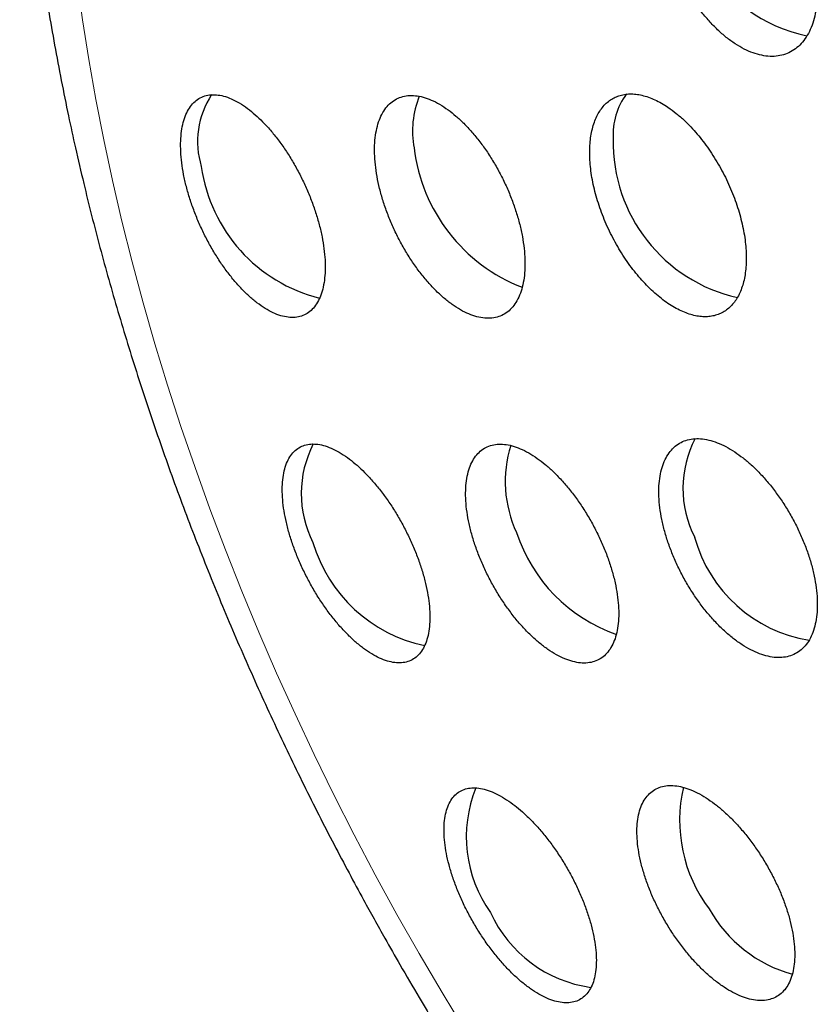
# Model space of a CAD drawing. Header units: millimetres. Extents: x 8 to 811, y 12 to 917.
# Tile 24 of 68: x 741.72 to 748.37, y 324.76 to 332.95. Entities that reach past the tile are written whole.
import ezdxf

# ---------------------------------------------------------------- set-up
doc = ezdxf.new("R2010")
doc.units = ezdxf.units.MM

msp = doc.modelspace()

# ---------------------------------------------------------------- linework, layer by layer
at = {"color": 252, "linetype": 'Continuous', "lineweight": 0, "flags": 128}
msp.add_lwpolyline([(745.4316, 324.5322), (745.2364, 324.8533), (745.046, 325.1774), (744.8605, 325.5044), (744.68, 325.834), (744.5048, 326.166), (744.3348, 326.5002), (744.1702, 326.8363), (744.0111, 327.1741), (743.8577, 327.5133), (743.71, 327.8539), (743.5681, 328.1954), (743.4322, 328.5377), (743.3023, 328.8805), (743.1785, 329.2236), (743.061, 329.5668), (742.9497, 329.9099), (742.8447, 330.2525), (742.7462, 330.5945), (742.6542, 330.9356), (742.5687, 331.2757), (742.4899, 331.6144), (742.4177, 331.9515), (742.3523, 332.2868), (742.2936, 332.6201), (742.2418, 332.9511), (742.1968, 333.2796)], dxfattribs=at)
at = {"color": 7, "linetype": 'Continuous', "lineweight": 30}
for centre, radius, start, end in [((748.5273, 334.0573), 1.2648, 159.86385, 258.45588), ((743.9061, 331.9386), 0.707, 146.56062, 197.19046), ((745.7604, 332.025), 0.7707, 157.88255, 190.51908), ((747.2396, 331.9926), 0.5794, 143.86914, 183.2519), ((747.9863, 331.9323), 1.3255, 178.81282, 257.38326), ((746.4206, 332.056), 1.4284, 186.90301, 248.80199), ((744.5351, 331.9119), 1.3171, 187.95225, 255.98062), ((748.1413, 329.0504), 0.8989, 152.49741, 206.93118), ((744.9635, 329.0079), 0.9004, 152.67473, 206.90526), ((746.7703, 329.1092), 1.0084, 162.71808, 204.99366), ((747.1244, 329.0949), 1.3333, 197.99052, 250.91054), ((748.4827, 328.9553), 1.1847, 195.27345, 260.81101), ((745.3429, 328.9493), 1.2327, 196.43692, 258.25801), ((748.4422, 326.2862), 1.2276, 166.98502, 216.9097), ((746.5139, 326.1486), 1.0764, 157.73731, 215.70636), ((746.6211, 325.9635), 1.0767, 204.30002, 262.21508), ((748.4607, 326.1112), 1.1473, 209.34517, 254.51057)]:
    msp.add_arc(centre, radius, start, end, dxfattribs=at)
for points, knots in [([(779.3994, 319.6864), (779.3993, 319.7237), (779.3993, 319.7937), (779.399, 319.8918), (779.3986, 319.9763), (779.3982, 320.0473), (779.3977, 320.1048), (779.3974, 320.1498), (779.397, 320.1869), (779.3966, 320.2351), (779.3959, 320.3011), (779.3948, 320.3873), (779.3934, 320.4898), (779.3915, 320.6054), (779.3891, 320.7329), (779.3863, 320.8655), (779.3829, 321.0074), (779.3789, 321.1561), (779.3744, 321.3051), (779.3696, 321.4484), (779.3651, 321.5747), (779.3609, 321.6833), (779.3572, 321.7736), (779.3536, 321.8594), (779.3493, 321.9562), (779.344, 322.0702), (779.3374, 322.2026), (779.3302, 322.3395), (779.3227, 322.4751), (779.3152, 322.6028), (779.3079, 322.7215), (779.3005, 322.8362), (779.2926, 322.9547), (779.284, 323.077), (779.2751, 323.1994), (779.2662, 323.3169), (779.2573, 323.4299), (779.2488, 323.5341), (779.2407, 323.6314), (779.2325, 323.7261), (779.2235, 323.8275), (779.2138, 323.9344), (779.2039, 324.0393), (779.1944, 324.1374), (779.1849, 324.233), (779.1747, 324.3333), (779.1625, 324.4503), (779.1487, 324.5772), (779.1346, 324.7035), (779.1217, 324.8165), (779.1094, 324.9207), (779.0971, 325.022), (779.0857, 325.1143), (779.0746, 325.2029), (779.0628, 325.2946), (779.0499, 325.393), (779.0367, 325.4912), (779.0233, 325.5885), (779.0095, 325.6872), (778.9968, 325.776), (778.9858, 325.8515), (778.9757, 325.9202), (778.9645, 325.995), (778.953, 326.0711), (778.942, 326.1423), (778.9312, 326.2116), (778.914, 326.3195), (778.8906, 326.4641), (778.8605, 326.6429), (778.8302, 326.8169), (778.7992, 326.9896), (778.7742, 327.1247), (778.7554, 327.2241), (778.7434, 327.2868), (778.7318, 327.3471), (778.7203, 327.4058), (778.7082, 327.4674), (778.6947, 327.5348), (778.6807, 327.6044), (778.6676, 327.6686), (778.6554, 327.7275), (778.643, 327.7873), (778.63, 327.8492), (778.6174, 327.9084), (778.6068, 327.9575), (778.5984, 327.9964), (778.5908, 328.0314), (778.5823, 328.0704), (778.5715, 328.1195), (778.5593, 328.1745), (778.5462, 328.2329), (778.5335, 328.2889), (778.5205, 328.3462), (778.5067, 328.406), (778.4917, 328.4704), (778.4758, 328.5379), (778.4603, 328.6033), (778.4458, 328.6639), (778.4328, 328.7175), (778.4192, 328.7732), (778.4035, 328.8373), (778.3869, 328.9037), (778.3713, 328.9659), (778.3567, 329.0237), (778.3404, 329.0875), (778.3232, 329.154), (778.3067, 329.2173), (778.2921, 329.2731), (778.2781, 329.3259), (778.2637, 329.3797), (778.2486, 329.436), (778.2332, 329.4925), (778.218, 329.5483), (778.2029, 329.6031), (778.1867, 329.6613), (778.1696, 329.7223), (778.1518, 329.7855), (778.1351, 329.8441), (778.1204, 329.8953), (778.1077, 329.9389), (778.0959, 329.9797), (778.0825, 330.0255), (778.0665, 330.0797), (778.0482, 330.1414), (778.0303, 330.2013), (778.0146, 330.2531), (778.0003, 330.3001), (777.9848, 330.3511), (777.9675, 330.4072), (777.9511, 330.4602), (777.9372, 330.5046), (777.922, 330.5532), (777.9025, 330.6147), (777.8768, 330.6954), (777.8485, 330.783), (777.8207, 330.868), (777.796, 330.9429), (777.7762, 331.0024), (777.7585, 331.0553), (777.7408, 331.1077), (777.7217, 331.1639), (777.7042, 331.2151), (777.6901, 331.2561), (777.6782, 331.2904), (777.667, 331.3227), (777.6549, 331.3576), (777.6405, 331.3988), (777.6227, 331.4491), (777.6029, 331.505), (777.584, 331.5581), (777.5676, 331.6036), (777.5534, 331.643), (777.5392, 331.6823), (777.5207, 331.733), (777.4968, 331.7982), (777.4702, 331.8701), (777.446, 331.9349), (777.4256, 331.9892), (777.405, 332.0437), (777.3806, 332.1077), (777.3535, 332.1782), (777.327, 332.2465), (777.3038, 332.306), (777.2829, 332.3592), (777.2614, 332.4136), (777.238, 332.4727), (777.2117, 332.5382), (777.1832, 332.6089), (777.1553, 332.6773), (777.1293, 332.7407), (777.1051, 332.7993), (777.0785, 332.8633), (777.0477, 332.9369), (777.0143, 333.016), (776.9819, 333.092), (776.9527, 333.1599), (776.9256, 333.2225), (776.8973, 333.2875), (776.866, 333.3588), (776.8319, 333.4357), (776.7979, 333.5118), (776.7666, 333.5815), (776.7382, 333.6441), (776.7089, 333.7083), (776.6756, 333.7808), (776.6353, 333.8679), (776.5909, 333.9626), (776.5458, 334.0581), (776.5043, 334.1449), (776.4665, 334.2235), (776.4304, 334.2978), (776.3916, 334.3771), (776.3474, 334.4667), (776.2983, 334.5652), (776.2496, 334.662), (776.2054, 334.749), (776.1656, 334.8267), (776.1275, 334.9004), (776.0894, 334.9736), (776.0474, 335.0537), (775.9999, 335.1434), (775.9478, 335.241), (775.8962, 335.3367), (775.8484, 335.4244), (775.804, 335.5052), (775.7616, 335.5819), (775.7168, 335.6622), (775.6679, 335.749), (775.6115, 335.8484), (775.549, 335.9573), (775.4834, 336.0703), (775.4218, 336.1751), (775.3666, 336.2682), (775.3156, 336.3534), (775.2654, 336.4365), (775.2146, 336.52), (775.1621, 336.6056), (775.0405, 336.8019), (774.8598, 337.0864), (774.6122, 337.4615), (774.3593, 337.8311), (774.0971, 338.1995), (773.8305, 338.5602), (773.5623, 338.9103), (773.2753, 339.2714), (773.0124, 339.5896), (772.7897, 339.8506), (772.6144, 340.0516), (772.4411, 340.246), (772.2636, 340.441), (772.0828, 340.6352), (771.9125, 340.8142), (771.7533, 340.9783), (771.6075, 341.1259), (771.4607, 341.2719), (771.3099, 341.4194), (771.1531, 341.57), (770.9404, 341.7704), (770.6728, 342.0156), (770.3478, 342.3024), (770.0179, 342.5826), (769.6899, 342.8506), (769.3856, 343.0899), (769.1058, 343.3028), (768.8448, 343.4953), (768.5813, 343.6838), (768.3171, 343.8669), (768.0756, 344.029), (767.8525, 344.1747), (767.646, 344.3063), (767.4322, 344.439), (767.2169, 344.569), (767.0068, 344.6926), (766.8031, 344.8092), (766.6253, 344.9085), (766.4677, 344.9946), (766.3298, 345.0686), (766.1922, 345.141), (766.0556, 345.2117), (765.9148, 345.2832), (765.7664, 345.3572), (765.6093, 345.4338), (765.4253, 345.5215), (765.225, 345.6145), (765.0102, 345.711), (764.8042, 345.8009), (764.5996, 345.8875), (764.4214, 345.9606), (764.2672, 346.0223), (764.1347, 346.0742), (763.9975, 346.1268), (763.8625, 346.1774), (763.7352, 346.2241), (763.6157, 346.2671), (763.4999, 346.3079), (763.3847, 346.3477), (763.2702, 346.3865), (763.1504, 346.4263), (763.0206, 346.4685), (762.881, 346.5126), (762.7411, 346.5558), (762.6066, 346.5961), (762.4767, 346.6342), (762.3489, 346.6706), (762.2192, 346.7067), (762.0817, 346.7439), (761.9379, 346.7816), (761.7924, 346.8185), (761.6588, 346.8514), (761.5356, 346.8808), (761.4201, 346.9076), (761.303, 346.9341), (761.1747, 346.9622), (761.0388, 346.991), (760.9037, 347.0186), (760.7832, 347.0423), (760.673, 347.0633), (760.5673, 347.0829), (760.4542, 347.1032), (760.3369, 347.1234), (760.2174, 347.1433), (760.1071, 347.161), (760.0065, 347.1765), (759.9138, 347.1903), (759.8239, 347.2033), (759.726, 347.217), (759.6133, 347.2321), (759.4913, 347.2476), (759.3727, 347.262), (759.2667, 347.2742), (759.1667, 347.2851), (759.0681, 347.2954), (758.965, 347.3057), (758.861, 347.3154), (758.7589, 347.3244), (758.6667, 347.3321), (758.5831, 347.3387), (758.5009, 347.3448), (758.4147, 347.3508), (758.3204, 347.357), (758.224, 347.3628), (758.1307, 347.3679), (758.0475, 347.3722), (757.9718, 347.3757), (757.9007, 347.3787), (757.8272, 347.3816), (757.7482, 347.3844), (757.6624, 347.3871), (757.5789, 347.3893), (757.5041, 347.391), (757.4391, 347.3922), (757.3757, 347.3932), (757.3076, 347.3941), (757.228, 347.3948), (757.1388, 347.3952), (757.0467, 347.3951), (756.9603, 347.3947), (756.8828, 347.394), (756.8088, 347.393), (756.7286, 347.3917), (756.6382, 347.3898), (756.5416, 347.3873), (756.4561, 347.3846), (756.3857, 347.3822), (756.3278, 347.38), (756.2703, 347.3776), (756.2061, 347.3748), (756.1335, 347.3714), (756.0562, 347.3674), (755.9817, 347.3633), (755.9145, 347.3594), (755.8545, 347.3557), (755.7984, 347.352), (755.7379, 347.3479), (755.6629, 347.3426), (755.5774, 347.3362), (755.4903, 347.3293), (755.4142, 347.3229), (755.3468, 347.317), (755.281, 347.311), (755.2072, 347.3041), (755.1236, 347.2959), (755.0403, 347.2873), (754.9667, 347.2795), (754.9039, 347.2726), (754.8425, 347.2657), (754.7763, 347.258), (754.7043, 347.2494), (754.629, 347.2401), (754.558, 347.231), (754.4949, 347.2228), (754.4408, 347.2155), (754.3898, 347.2086), (754.3342, 347.2009), (754.2685, 347.1916), (754.1985, 347.1814), (754.134, 347.1718), (754.0802, 347.1636), (754.0316, 347.1561), (753.98, 347.148), (753.9192, 347.1383), (753.8505, 347.1271), (753.7796, 347.1153), (753.7089, 347.1032), (753.6409, 347.0914), (753.5684, 347.0786), (753.4912, 347.0646), (753.406, 347.0488), (753.3264, 347.0337), (753.2596, 347.0208), (753.2044, 347.0099), (753.1487, 346.9988), (753.0871, 346.9864), (753.019, 346.9724), (752.9501, 346.958), (752.8869, 346.9445), (752.8305, 346.9324), (752.7759, 346.9205), (752.7167, 346.9074), (752.6508, 346.8926), (752.5826, 346.8771), (752.5189, 346.8623), (752.4265, 346.8406), (752.296, 346.8093), (752.142, 346.771), (751.9821, 346.73), (751.816, 346.6861), (751.6415, 346.6383), (751.5025, 346.5989), (751.4075, 346.5714), (751.3435, 346.5527), (751.2872, 346.5361), (751.2396, 346.5219), (751.1963, 346.5089), (751.1495, 346.4947), (751.0933, 346.4775), (751.0304, 346.4581), (750.9694, 346.4391), (750.9193, 346.4233), (750.8757, 346.4094), (750.8322, 346.3955), (750.7841, 346.38), (750.7324, 346.3632), (750.6743, 346.3442), (750.6147, 346.3245), (750.5561, 346.3049), (750.4967, 346.2849), (750.4291, 346.2619), (750.3576, 346.2372), (750.2932, 346.2148), (750.2372, 346.1952), (750.1812, 346.1754), (750.1154, 346.1519), (750.0423, 346.1255), (749.9709, 346.0994), (749.9107, 346.0772), (749.8583, 346.0577), (749.8048, 346.0377), (749.7483, 346.0164), (749.696, 345.9965), (749.6509, 345.9792), (749.6099, 345.9634), (749.5634, 345.9454), (749.5055, 345.9228), (749.435, 345.895), (749.3655, 345.8674), (749.2877, 345.8361), (749.195, 345.7985), (749.0943, 345.757), (748.995, 345.7156), (748.894, 345.6729), (748.7762, 345.6224), (748.6614, 345.5724), (748.5554, 345.5255), (748.4532, 345.4798), (748.349, 345.4326), (748.2408, 345.383), (748.1352, 345.3339), (748.0299, 345.2842), (747.9207, 345.2321), (747.83, 345.1883), (747.7492, 345.1488), (747.6831, 345.1163), (747.6122, 345.0812), (747.5418, 345.0459), (747.4789, 345.0143), (747.4205, 344.9846), (747.358, 344.9527), (747.2876, 344.9165), (747.2129, 344.8777), (747.1445, 344.8419), (747.092, 344.8142), (747.0478, 344.7908), (747.0014, 344.7661), (746.9489, 344.7381), (746.8982, 344.7107), (746.8545, 344.6871), (746.8136, 344.6648), (746.7696, 344.6408), (746.7136, 344.6101), (746.6513, 344.5757), (746.5848, 344.5387), (746.5291, 344.5075), (746.4765, 344.4778), (746.422, 344.447), (746.3527, 344.4075), (746.3013, 344.3779), (746.2729, 344.3615)], [0, 0, 0, 0, 0.002356, 0.004426, 0.006212, 0.007714, 0.008932, 0.009866, 0.010571, 0.011288, 0.012933, 0.014769, 0.016771, 0.019469, 0.022145, 0.024921, 0.027961, 0.031239, 0.034462, 0.037542, 0.040479, 0.04262, 0.044566, 0.04633, 0.048173, 0.050841, 0.053723, 0.056771, 0.059763, 0.062567, 0.065107, 0.06752, 0.070078, 0.072882, 0.075568, 0.078118, 0.080589, 0.082991, 0.084995, 0.087006, 0.089235, 0.091696, 0.094079, 0.096188, 0.098201, 0.10042, 0.10285, 0.105982, 0.108857, 0.111258, 0.11352, 0.115814, 0.118018, 0.119692, 0.121739, 0.12415, 0.126282, 0.128316, 0.130673, 0.132905, 0.134277, 0.135744, 0.13752, 0.139299, 0.140867, 0.142305, 0.14396, 0.148131, 0.15204, 0.156015, 0.159861, 0.1637, 0.165136, 0.166571, 0.167937, 0.169215, 0.170533, 0.172099, 0.173767, 0.175242, 0.176443, 0.177745, 0.179285, 0.180625, 0.181749, 0.182606, 0.183263, 0.184117, 0.185239, 0.186582, 0.187833, 0.189193, 0.190372, 0.191709, 0.193238, 0.194727, 0.196274, 0.19766, 0.198828, 0.199901, 0.201428, 0.203159, 0.204394, 0.205639, 0.207059, 0.208701, 0.210137, 0.211339, 0.212478, 0.213703, 0.214971, 0.216285, 0.217521, 0.218741, 0.219987, 0.22145, 0.222857, 0.22425, 0.225402, 0.226317, 0.227199, 0.228156, 0.229408, 0.230847, 0.232318, 0.233453, 0.234338, 0.235491, 0.236885, 0.238118, 0.23907, 0.239878, 0.241394, 0.243213, 0.245316, 0.247296, 0.248941, 0.250369, 0.251288, 0.252494, 0.253898, 0.255079, 0.255946, 0.256665, 0.257388, 0.258118, 0.259014, 0.260158, 0.261504, 0.262774, 0.263732, 0.264571, 0.265424, 0.266375, 0.267974, 0.269805, 0.271213, 0.272331, 0.273457, 0.274867, 0.276628, 0.278196, 0.279468, 0.280623, 0.281759, 0.283094, 0.284599, 0.286183, 0.287847, 0.289191, 0.290438, 0.291784, 0.293487, 0.295374, 0.297092, 0.298588, 0.29993, 0.301296, 0.302946, 0.304708, 0.306459, 0.308052, 0.309383, 0.310662, 0.312355, 0.314246, 0.3165, 0.318712, 0.320654, 0.322328, 0.323985, 0.325638, 0.327651, 0.330003, 0.332264, 0.334169, 0.335867, 0.337511, 0.339148, 0.340816, 0.342936, 0.34523, 0.347437, 0.349441, 0.351199, 0.352943, 0.354676, 0.356681, 0.358882, 0.361482, 0.364155, 0.366649, 0.368699, 0.370585, 0.372532, 0.374454, 0.376375, 0.378473, 0.388106, 0.396278, 0.404892, 0.414367, 0.422679, 0.43099, 0.439937, 0.449329, 0.454755, 0.459637, 0.464619, 0.469658, 0.474705, 0.479759, 0.483735, 0.487714, 0.49156, 0.49549, 0.49968, 0.503882, 0.512041, 0.520193, 0.528344, 0.536424, 0.544019, 0.550093, 0.556158, 0.56221, 0.568249, 0.574159, 0.578493, 0.58316, 0.587852, 0.592559, 0.597214, 0.601467, 0.605661, 0.608572, 0.611479, 0.614384, 0.617234, 0.620048, 0.623174, 0.626465, 0.629769, 0.634512, 0.638744, 0.642857, 0.647, 0.651081, 0.653548, 0.656222, 0.658977, 0.661703, 0.664221, 0.666499, 0.668749, 0.671031, 0.673258, 0.675457, 0.678032, 0.68083, 0.683574, 0.686152, 0.688618, 0.691082, 0.693525, 0.69606, 0.698989, 0.701785, 0.704385, 0.706618, 0.708807, 0.710962, 0.713278, 0.716095, 0.718666, 0.72093, 0.722912, 0.72489, 0.726895, 0.729287, 0.731495, 0.733618, 0.735483, 0.737142, 0.738818, 0.740523, 0.742629, 0.745123, 0.74735, 0.749253, 0.75104, 0.752936, 0.754748, 0.756788, 0.75873, 0.760434, 0.761917, 0.763383, 0.765006, 0.766711, 0.76862, 0.770366, 0.77189, 0.773243, 0.774569, 0.775836, 0.777325, 0.77895, 0.780603, 0.781956, 0.783099, 0.784209, 0.785475, 0.786876, 0.788623, 0.790423, 0.791985, 0.793415, 0.794721, 0.796092, 0.797857, 0.799739, 0.801457, 0.802616, 0.803644, 0.804662, 0.805804, 0.807213, 0.808692, 0.810097, 0.811356, 0.812424, 0.813435, 0.814476, 0.815786, 0.817607, 0.819235, 0.820635, 0.821842, 0.822993, 0.824297, 0.825958, 0.827655, 0.828945, 0.830065, 0.831165, 0.83237, 0.833764, 0.835192, 0.836582, 0.837735, 0.838726, 0.839611, 0.840595, 0.841843, 0.843295, 0.84452, 0.845463, 0.84632, 0.847246, 0.848354, 0.849739, 0.85112, 0.852351, 0.853722, 0.854947, 0.856423, 0.85809, 0.859772, 0.860921, 0.861873, 0.8629, 0.864074, 0.865368, 0.866762, 0.86799, 0.868964, 0.869961, 0.871088, 0.872334, 0.873717, 0.874978, 0.875966, 0.878994, 0.882433, 0.884805, 0.888155, 0.891997, 0.894865, 0.896175, 0.897505, 0.898576, 0.899442, 0.900268, 0.90109, 0.902157, 0.903537, 0.904754, 0.905707, 0.906459, 0.907295, 0.908248, 0.909268, 0.91032, 0.911649, 0.912754, 0.913757, 0.915134, 0.916724, 0.917965, 0.918924, 0.920023, 0.921265, 0.922809, 0.924354, 0.925499, 0.926364, 0.927458, 0.928675, 0.929719, 0.930571, 0.931357, 0.932159, 0.933344, 0.934815, 0.936368, 0.937504, 0.939473, 0.941931, 0.943558, 0.945449, 0.94803, 0.95068, 0.952409, 0.954469, 0.956904, 0.958764, 0.961085, 0.963378, 0.965224, 0.967804, 0.968987, 0.970223, 0.971895, 0.973386, 0.974599, 0.975806, 0.977028, 0.978498, 0.980207, 0.981704, 0.982788, 0.983501, 0.984486, 0.985709, 0.986807, 0.987688, 0.988468, 0.989396, 0.990474, 0.992016, 0.993351, 0.994705, 0.995564, 0.996704, 0.998183, 1, 1, 1, 1]), ([(745.6186, 343.9837), (745.6118, 343.9799), (745.5474, 343.9438), (745.4282, 343.8706), (745.2612, 343.7638), (745.0975, 343.6513), (744.9366, 343.5338), (744.7787, 343.4112), (744.624, 343.2835), (744.4724, 343.1507), (744.3241, 343.0128), (744.179, 342.8698), (744.0373, 342.7218), (743.8991, 342.5688), (743.7643, 342.4107), (743.6332, 342.2476), (743.5057, 342.0795), (743.3819, 341.9064), (743.2619, 341.7284), (743.1459, 341.5455), (743.0338, 341.3577), (742.9258, 341.165), (742.822, 340.9676), (742.7224, 340.7655), (742.6271, 340.5586), (742.5361, 340.3472), (742.4497, 340.1313), (742.3678, 339.911), (742.2905, 339.6863), (742.2179, 339.4575), (742.1501, 339.2245), (742.087, 338.9876), (742.0288, 338.7468), (741.9755, 338.5023), (741.9272, 338.2542), (741.8838, 338.0026), (741.8454, 337.7477), (741.812, 337.4897), (741.7836, 337.2286), (741.7602, 336.9646), (741.7419, 336.6978), (741.7287, 336.4284), (741.7204, 336.1565), (741.7172, 335.8822), (741.719, 335.6057), (741.7257, 335.327), (741.7375, 335.0463), (741.7542, 334.7637), (741.7758, 334.4793), (741.8023, 334.1932), (741.8337, 333.9056), (741.87, 333.6164), (741.9111, 333.3259), (741.957, 333.034), (742.0077, 332.741), (742.0632, 332.4467), (742.1214, 332.1616), (742.1838, 331.8758), (742.2482, 331.5997), (742.3165, 331.3232), (742.3861, 331.0566), (742.4592, 330.7899), (742.5359, 330.5231), (742.6161, 330.2564), (742.6998, 329.9897), (742.787, 329.7233), (742.8776, 329.4572), (742.9716, 329.1915), (743.0689, 328.9263), (743.1695, 328.6617), (743.2734, 328.3977), (743.3804, 328.1346), (743.4905, 327.8724), (743.6036, 327.6113), (743.7196, 327.3515), (743.8384, 327.0933), (743.9598, 326.8369), (744.0834, 326.5831), (744.2087, 326.3327), (744.3343, 326.0883), (744.4586, 325.8525), (744.5701, 325.646), (744.6698, 325.465), (744.7703, 325.2853), (744.8428, 325.159), (744.8848, 325.0857)], [0, 0, 0, 0, 0.001347, 0.012736, 0.024141, 0.035566, 0.047016, 0.058495, 0.070008, 0.081558, 0.093152, 0.104791, 0.116482, 0.128227, 0.14003, 0.151893, 0.16382, 0.175814, 0.187875, 0.200005, 0.212207, 0.224479, 0.236822, 0.249236, 0.261719, 0.274271, 0.286889, 0.29957, 0.312312, 0.325112, 0.337966, 0.350871, 0.363823, 0.376817, 0.389851, 0.40292, 0.41602, 0.429148, 0.4423, 0.455473, 0.468664, 0.481871, 0.49509, 0.50832, 0.521559, 0.534804, 0.548055, 0.56131, 0.574569, 0.587831, 0.601096, 0.614365, 0.627637, 0.640912, 0.654193, 0.66748, 0.680774, 0.692704, 0.70598, 0.717893, 0.729798, 0.741696, 0.753585, 0.765466, 0.777338, 0.789202, 0.801057, 0.812903, 0.82474, 0.836565, 0.84838, 0.860181, 0.871967, 0.883734, 0.895479, 0.907194, 0.918866, 0.930477, 0.941988, 0.953319, 0.964271, 0.974731, 0.982131, 0.989637, 1, 1, 1, 1]), ([(747.7289, 334.4186), (747.7042, 334.4339), (747.6547, 334.4645), (747.581, 334.4965), (747.5087, 334.5179), (747.439, 334.5271), (747.3724, 334.5246), (747.31, 334.5104), (747.2527, 334.4842), (747.2011, 334.4468), (747.1557, 334.3987), (747.1173, 334.3402), (747.0863, 334.2723), (747.0629, 334.196), (747.0477, 334.1118), (747.0406, 334.0212), (747.0417, 333.9251), (747.0513, 333.8246), (747.069, 333.7212), (747.0945, 333.616), (747.1279, 333.5104), (747.1684, 333.4057), (747.2156, 333.3031), (747.2692, 333.2041), (747.3281, 333.1099), (747.3919, 333.0215), (747.4596, 332.9405), (747.5304, 332.8675), (747.6034, 332.8035), (747.6777, 332.7497), (747.7523, 332.7064), (747.8262, 332.6741), (747.8985, 332.6538), (747.9683, 332.6451), (748.0347, 332.6483), (748.0967, 332.6636), (748.1537, 332.6904), (748.2051, 332.7283), (748.2499, 332.7773), (748.2878, 332.8364), (748.3185, 332.9047), (748.3412, 332.9818), (748.356, 333.0663), (748.3626, 333.1573), (748.3608, 333.2538), (748.3508, 333.3544), (748.3327, 333.4579), (748.3065, 333.5632), (748.2727, 333.6688), (748.2318, 333.7734), (748.184, 333.8757), (748.1301, 333.9745), (748.0709, 334.0685), (748.0068, 334.1562), (747.9389, 334.237), (747.8692, 334.308), (747.799, 334.3695), (747.7523, 334.4023), (747.7289, 334.4186)], [0, 0, 0, 0, 0.017879, 0.035816, 0.053695, 0.071576, 0.089515, 0.107396, 0.125239, 0.14314, 0.160983, 0.178789, 0.196653, 0.214459, 0.232261, 0.250119, 0.267921, 0.285751, 0.303638, 0.321469, 0.339349, 0.357286, 0.375167, 0.393097, 0.411083, 0.429013, 0.446971, 0.464985, 0.482942, 0.500892, 0.5189, 0.53685, 0.554761, 0.57273, 0.590642, 0.608501, 0.626417, 0.644276, 0.662091, 0.679963, 0.697778, 0.715578, 0.733434, 0.751234, 0.769052, 0.786927, 0.804745, 0.822609, 0.840529, 0.858393, 0.876309, 0.894282, 0.912197, 0.930149, 0.948158, 0.96611, 0.983055, 1, 1, 1, 1]), ([(743.632, 332.2006), (743.6092, 332.2174), (743.5637, 332.2509), (743.4967, 332.2875), (743.4319, 332.3135), (743.37, 332.3273), (743.3118, 332.3293), (743.2581, 332.3194), (743.2097, 332.2973), (743.167, 332.2636), (743.1307, 332.219), (743.1014, 332.1637), (743.0793, 332.0987), (743.0646, 332.0251), (743.0577, 331.9435), (743.0584, 331.8554), (743.0666, 331.7618), (743.0823, 331.6638), (743.1051, 331.563), (743.1347, 331.4603), (743.1709, 331.357), (743.2129, 331.2544), (743.2604, 331.1536), (743.313, 331.0558), (743.3698, 330.9622), (743.4303, 330.8738), (743.4938, 330.7919), (743.5595, 330.7173), (743.6267, 330.651), (743.6945, 330.5941), (743.762, 330.5472), (743.8285, 330.5109), (743.8929, 330.4862), (743.9545, 330.4731), (744.0124, 330.4717), (744.0658, 330.4827), (744.114, 330.5055), (744.1563, 330.5397), (744.1921, 330.5853), (744.221, 330.6412), (744.2427, 330.7067), (744.2567, 330.7811), (744.2632, 330.863), (744.2622, 330.9515), (744.2534, 331.0455), (744.2372, 331.1435), (744.214, 331.2446), (744.1839, 331.3474), (744.1474, 331.4506), (744.105, 331.5532), (744.057, 331.6538), (744.0041, 331.7513), (743.9471, 331.8447), (743.8863, 331.9326), (743.8226, 332.0141), (743.7584, 332.0863), (743.6946, 332.1493), (743.6529, 332.1835), (743.632, 332.2006)], [0, 0, 0, 0, 0.0181845, 0.0364271, 0.0546119, 0.0727972, 0.0910405, 0.1092253, 0.1273856, 0.1456043, 0.1637635, 0.1817703, 0.1998354, 0.2178411, 0.2356381, 0.2534927, 0.2712891, 0.2889149, 0.3065973, 0.3242232, 0.3417905, 0.3594137, 0.3769817, 0.3946259, 0.4123257, 0.4299709, 0.4477933, 0.4656715, 0.4834948, 0.5015211, 0.5196043, 0.537631, 0.5557993, 0.5740252, 0.5921931, 0.6103767, 0.6286185, 0.6468012, 0.6648644, 0.6829861, 0.7010482, 0.7189099, 0.7368294, 0.7546902, 0.7723604, 0.7900875, 0.8077576, 0.82533, 0.8429585, 0.8605315, 0.8781394, 0.8958029, 0.9134117, 0.9311714, 0.9489868, 0.9667474, 0.9833736, 1, 1, 1, 1]), ([(745.2858, 332.2021), (745.2622, 332.2182), (745.2149, 332.2505), (745.1453, 332.2853), (745.0775, 332.3095), (745.0127, 332.3215), (744.9515, 332.3219), (744.8946, 332.3105), (744.8431, 332.287), (744.7974, 332.2523), (744.7581, 332.2068), (744.7259, 332.1506), (744.7009, 332.085), (744.6836, 332.0109), (744.6742, 331.9288), (744.6727, 331.8402), (744.6789, 331.7462), (744.6931, 331.6478), (744.7148, 331.5465), (744.7437, 331.4433), (744.7797, 331.3395), (744.8221, 331.2366), (744.8703, 331.1354), (744.9241, 331.0376), (744.9825, 330.9441), (745.0449, 330.856), (745.1106, 330.7747), (745.1788, 330.701), (745.2487, 330.6358), (745.3193, 330.5803), (745.3898, 330.5349), (745.4592, 330.5002), (745.5267, 330.4772), (745.5914, 330.4657), (745.6524, 330.466), (745.7088, 330.4784), (745.7601, 330.5025), (745.8055, 330.5378), (745.8442, 330.5843), (745.8761, 330.641), (745.9006, 330.7071), (745.9173, 330.782), (745.9263, 330.8644), (745.9274, 330.9533), (745.9204, 331.0477), (745.9058, 331.1463), (745.8837, 331.2478), (745.8542, 331.3511), (745.8179, 331.4548), (745.7752, 331.5577), (745.7264, 331.6586), (745.6724, 331.7562), (745.6137, 331.8495), (745.551, 331.937), (745.4851, 332.018), (745.4183, 332.0895), (745.3516, 332.1518), (745.3077, 332.1854), (745.2858, 332.2021)], [0, 0, 0, 0, 0.0180486, 0.0361546, 0.0542032, 0.0722529, 0.0903602, 0.1084096, 0.1264309, 0.14451, 0.1625306, 0.1804535, 0.198434, 0.2163563, 0.2341617, 0.2520242, 0.2698293, 0.2875502, 0.3053278, 0.3230489, 0.3407551, 0.3585176, 0.3762243, 0.3939909, 0.4118137, 0.4295809, 0.4474568, 0.4653893, 0.4832656, 0.5012527, 0.5192968, 0.537284, 0.5553354, 0.5734444, 0.5914956, 0.6095356, 0.6276335, 0.645673, 0.6636304, 0.6816455, 0.6996023, 0.7174428, 0.7353406, 0.7531808, 0.7709221, 0.7887203, 0.8064616, 0.8241646, 0.841924, 0.8596273, 0.8773684, 0.8951657, 0.9129074, 0.9307463, 0.9486416, 0.966481, 0.9832405, 1, 1, 1, 1]), ([(747.1175, 332.2234), (747.0994, 332.235), (747.0632, 332.2584), (747.0087, 332.2863), (746.9545, 332.3085), (746.9014, 332.324), (746.8504, 332.333), (746.8013, 332.3354), (746.7539, 332.3311), (746.7092, 332.3202), (746.6678, 332.3028), (746.6296, 332.2792), (746.5945, 332.2491), (746.5633, 332.2128), (746.5363, 332.1712), (746.5134, 332.1243), (746.4946, 332.0718), (746.4803, 332.0146), (746.4706, 331.9536), (746.4655, 331.8889), (746.465, 331.8201), (746.4691, 331.7483), (746.4779, 331.6749), (746.491, 331.5997), (746.5087, 331.5224), (746.5308, 331.4442), (746.5568, 331.3665), (746.5866, 331.2891), (746.6206, 331.2118), (746.6581, 331.1359), (746.6985, 331.0626), (746.7419, 330.9916), (746.7883, 330.9229), (746.8372, 330.8577), (746.8876, 330.7969), (746.9396, 330.7403), (746.9934, 330.6879), (747.0482, 330.6407), (747.1029, 330.5994), (747.1578, 330.5637), (747.213, 330.5337), (747.2674, 330.51), (747.3203, 330.493), (747.3718, 330.4823), (747.422, 330.4782), (747.4699, 330.4809), (747.5149, 330.4901), (747.5571, 330.5058), (747.5965, 330.5281), (747.6324, 330.5568), (747.6643, 330.5912), (747.6924, 330.6313), (747.7166, 330.6774), (747.7364, 330.7287), (747.7517, 330.7843), (747.7625, 330.8442), (747.7688, 330.9087), (747.7705, 330.9767), (747.7674, 331.0471), (747.7599, 331.1199), (747.7478, 331.1955), (747.7311, 331.2725), (747.7103, 331.3498), (747.6854, 331.4274), (747.6562, 331.5057), (747.6231, 331.5832), (747.5867, 331.6588), (747.5471, 331.7327), (747.5041, 331.8049), (747.4583, 331.8744), (747.4104, 331.9399), (747.3605, 332.0018), (747.3084, 332.06), (747.2503, 332.1179), (747.1865, 332.1742), (747.1406, 332.2069), (747.1175, 332.2234)], [0, 0, 0, 0, 0.0132813, 0.0265625, 0.0402293, 0.053896, 0.0671774, 0.0804588, 0.0941271, 0.1077954, 0.1210582, 0.1343211, 0.1479714, 0.1616217, 0.1748466, 0.1880714, 0.2016825, 0.2152936, 0.2284834, 0.2416732, 0.2552472, 0.2688211, 0.2819942, 0.2951673, 0.3087226, 0.3222779, 0.3354598, 0.3486417, 0.3622048, 0.3757679, 0.3889802, 0.4021926, 0.4157865, 0.4293804, 0.4426315, 0.4558826, 0.4695169, 0.4831512, 0.4964325, 0.5097139, 0.5233805, 0.5370472, 0.5503369, 0.5636266, 0.5773034, 0.5909801, 0.6042525, 0.6175249, 0.631185, 0.644845, 0.6580821, 0.6713191, 0.684943, 0.6985669, 0.7117662, 0.7249656, 0.7385499, 0.7521341, 0.7653099, 0.7784857, 0.7920443, 0.8056029, 0.8187794, 0.831956, 0.8455139, 0.8590719, 0.8722731, 0.8854742, 0.8990567, 0.9126393, 0.9258783, 0.9391173, 0.9527389, 0.9663605, 0.9830869, 1, 1, 1, 1]), ([(747.674, 329.3539), (747.6493, 329.3693), (747.5997, 329.4001), (747.5269, 329.4327), (747.4562, 329.4551), (747.3887, 329.4656), (747.3251, 329.4647), (747.2662, 329.4523), (747.213, 329.4283), (747.1659, 329.3932), (747.1255, 329.3476), (747.0927, 329.2917), (747.0674, 329.2265), (747.0502, 329.1528), (747.0414, 329.0714), (747.0409, 328.9835), (747.0486, 328.8904), (747.0648, 328.7929), (747.089, 328.6925), (747.1207, 328.5904), (747.16, 328.4879), (747.2059, 328.3864), (747.2579, 328.2869), (747.3157, 328.1908), (747.3782, 328.0994), (747.4447, 328.0135), (747.5146, 327.9345), (747.5867, 327.8632), (747.6604, 327.8004), (747.7346, 327.7473), (747.8084, 327.7042), (747.881, 327.6717), (747.9513, 327.6505), (748.0185, 327.6406), (748.0818, 327.6421), (748.1402, 327.6555), (748.1931, 327.6801), (748.2399, 327.7158), (748.2796, 327.7623), (748.3121, 327.8187), (748.337, 327.8844), (748.3535, 327.9588), (748.3619, 328.0406), (748.3619, 328.1287), (748.3535, 328.2223), (748.3368, 328.32), (748.3123, 328.4205), (748.2799, 328.5227), (748.2403, 328.6251), (748.194, 328.7266), (748.1414, 328.8259), (748.0834, 328.9217), (748.0207, 329.0129), (747.9538, 329.0983), (747.8839, 329.1769), (747.8132, 329.246), (747.743, 329.3059), (747.697, 329.3379), (747.674, 329.3539)], [0, 0, 0, 0, 0.017946, 0.035948, 0.053894, 0.071839, 0.089841, 0.107786, 0.125744, 0.14376, 0.161719, 0.179663, 0.197664, 0.215608, 0.233509, 0.251467, 0.269368, 0.287215, 0.30512, 0.322968, 0.340777, 0.358642, 0.376451, 0.394252, 0.412109, 0.429909, 0.447736, 0.465619, 0.483446, 0.501321, 0.519254, 0.537129, 0.555055, 0.573038, 0.590964, 0.60892, 0.626934, 0.64489, 0.662842, 0.680851, 0.698803, 0.71672, 0.734693, 0.752609, 0.770473, 0.788394, 0.806257, 0.824076, 0.841951, 0.859769, 0.877569, 0.895425, 0.913224, 0.93104, 0.948911, 0.966727, 0.983363, 1, 1, 1, 1]), ([(744.4649, 329.2939), (744.4418, 329.3104), (744.3954, 329.3435), (744.3279, 329.3797), (744.2627, 329.4055), (744.201, 329.4193), (744.1434, 329.4215), (744.0905, 329.4122), (744.0431, 329.3909), (744.0018, 329.3583), (743.9672, 329.3148), (743.9398, 329.2606), (743.9199, 329.1969), (743.9077, 329.1244), (743.9036, 329.0439), (743.9072, 328.9569), (743.9186, 328.8644), (743.9378, 328.7675), (743.9642, 328.6678), (743.9973, 328.5663), (744.0371, 328.4644), (744.0826, 328.3633), (744.1335, 328.2641), (744.1891, 328.1681), (744.2487, 328.0765), (744.3116, 327.9899), (744.3772, 327.9099), (744.4446, 327.8371), (744.5131, 327.7724), (744.5818, 327.7169), (744.6499, 327.6711), (744.7165, 327.6355), (744.7809, 327.6112), (744.8421, 327.5981), (744.8994, 327.5965), (744.9518, 327.6068), (744.9989, 327.6288), (745.0398, 327.6619), (745.0739, 327.7064), (745.1009, 327.7611), (745.1204, 327.8254), (745.1319, 327.8986), (745.1357, 327.9795), (745.1316, 328.0669), (745.1195, 328.1598), (745.1, 328.2568), (745.0733, 328.3567), (745.0395, 328.4583), (744.9995, 328.5601), (744.9536, 328.6612), (744.9023, 328.7602), (744.8464, 328.8559), (744.7866, 328.9474), (744.7234, 329.0334), (744.6577, 329.113), (744.5921, 329.1832), (744.5275, 329.2443), (744.4858, 329.2774), (744.4649, 329.2939)], [0, 0, 0, 0, 0.018141, 0.036341, 0.054483, 0.072622, 0.090818, 0.108956, 0.12715, 0.145403, 0.163596, 0.181731, 0.199924, 0.218057, 0.236017, 0.254036, 0.271995, 0.289746, 0.307554, 0.325305, 0.342906, 0.360563, 0.378164, 0.395737, 0.413366, 0.43094, 0.448619, 0.466353, 0.484032, 0.501902, 0.519828, 0.537699, 0.555766, 0.573891, 0.591959, 0.610143, 0.628385, 0.646569, 0.664736, 0.682961, 0.701127, 0.719148, 0.737228, 0.755248, 0.773061, 0.790932, 0.808745, 0.826382, 0.844076, 0.861713, 0.879282, 0.896906, 0.914475, 0.932109, 0.949799, 0.967434, 0.983717, 1, 1, 1, 1]), ([(746.0287, 329.3004), (746.0048, 329.3163), (745.9569, 329.3482), (745.8867, 329.3826), (745.8188, 329.4067), (745.7542, 329.4188), (745.6936, 329.4195), (745.6376, 329.4087), (745.5873, 329.3861), (745.5431, 329.3523), (745.5056, 329.3078), (745.4754, 329.2529), (745.4528, 329.1885), (745.438, 329.1155), (745.4314, 329.0347), (745.4329, 328.9473), (745.4424, 328.8546), (745.4601, 328.7575), (745.4853, 328.6574), (745.5177, 328.5556), (745.5571, 328.4534), (745.6029, 328.352), (745.6543, 328.2526), (745.7111, 328.1565), (745.7721, 328.0648), (745.8369, 327.9785), (745.9047, 327.8989), (745.9745, 327.8268), (746.0456, 327.763), (746.1171, 327.7086), (746.1881, 327.6642), (746.2578, 327.6301), (746.3251, 327.6073), (746.3893, 327.5958), (746.4496, 327.5958), (746.5051, 327.6076), (746.5551, 327.6308), (746.599, 327.6652), (746.6359, 327.7106), (746.6657, 327.7661), (746.6879, 327.8309), (746.7021, 327.9046), (746.7082, 327.9858), (746.7063, 328.0735), (746.696, 328.1667), (746.678, 328.264), (746.6525, 328.3642), (746.6194, 328.4661), (746.5796, 328.5682), (746.5335, 328.6696), (746.4816, 328.7688), (746.4246, 328.8646), (746.3633, 328.9561), (746.2982, 329.0419), (746.2303, 329.1211), (746.1621, 329.1908), (746.0946, 329.2515), (746.0507, 329.2841), (746.0287, 329.3004)], [0, 0, 0, 0, 0.018027, 0.036112, 0.054139, 0.072164, 0.090247, 0.108272, 0.126328, 0.144442, 0.162498, 0.180521, 0.198603, 0.216626, 0.234552, 0.252536, 0.270462, 0.28827, 0.306136, 0.323944, 0.341667, 0.359446, 0.377169, 0.394874, 0.412636, 0.430342, 0.448106, 0.465926, 0.483691, 0.501563, 0.519492, 0.537365, 0.555349, 0.57339, 0.591375, 0.609425, 0.627533, 0.645584, 0.663625, 0.681724, 0.699765, 0.717726, 0.735744, 0.753704, 0.771548, 0.78945, 0.807293, 0.825037, 0.842837, 0.860581, 0.878284, 0.896043, 0.913746, 0.931485, 0.949281, 0.96702, 0.98351, 1, 1, 1, 1]), ([(747.4534, 326.4621), (747.4289, 326.4776), (747.3798, 326.5086), (747.3082, 326.542), (747.2392, 326.5653), (747.1738, 326.577), (747.1128, 326.5775), (747.0568, 326.5668), (747.0066, 326.5446), (746.9629, 326.5115), (746.926, 326.4679), (746.8968, 326.414), (746.8754, 326.3508), (746.8622, 326.2791), (746.8575, 326.1995), (746.8612, 326.1134), (746.8731, 326.022), (746.8935, 325.9261), (746.9216, 325.8273), (746.9572, 325.7268), (747, 325.6259), (747.0492, 325.5258), (747.1041, 325.4279), (747.1642, 325.3333), (747.2285, 325.2433), (747.2964, 325.1586), (747.367, 325.0808), (747.4394, 325.0104), (747.5127, 324.9482), (747.5862, 324.8953), (747.6587, 324.8521), (747.7297, 324.8192), (747.798, 324.7972), (747.8628, 324.7862), (747.9235, 324.7863), (747.979, 324.7979), (748.0288, 324.8207), (748.0722, 324.8544), (748.1085, 324.8989), (748.1372, 324.9533), (748.1582, 325.017), (748.1707, 325.0894), (748.175, 325.1694), (748.1709, 325.2558), (748.1582, 325.3477), (748.1375, 325.4437), (748.1089, 325.5427), (748.0727, 325.6433), (748.0296, 325.7442), (747.9801, 325.8441), (747.9247, 325.9419), (747.8644, 326.0362), (747.7998, 326.126), (747.7317, 326.2101), (747.661, 326.2876), (747.5904, 326.3556), (747.5209, 326.4146), (747.4759, 326.4462), (747.4534, 326.4621)], [0, 0, 0, 0, 0.0179365, 0.0359306, 0.0538677, 0.0718004, 0.0897899, 0.107723, 0.125731, 0.1437962, 0.1618042, 0.1798603, 0.1979739, 0.2160296, 0.2340556, 0.2521395, 0.2701649, 0.2880956, 0.306084, 0.3240141, 0.3418269, 0.3596969, 0.3775094, 0.3952341, 0.4130156, 0.4307404, 0.4484451, 0.4662061, 0.4839112, 0.5016718, 0.5194886, 0.5372497, 0.5551176, 0.573042, 0.5909104, 0.6088909, 0.6269285, 0.6449092, 0.6629585, 0.6810653, 0.6991144, 0.7171577, 0.7352589, 0.7533016, 0.7712662, 0.7892886, 0.8072526, 0.825101, 0.8430068, 0.8608548, 0.8786013, 0.8964047, 0.9141511, 0.9318543, 0.9496139, 0.9673174, 0.9836586, 1, 1, 1, 1]), ([(745.8091, 326.4347), (745.7854, 326.4508), (745.738, 326.4831), (745.6692, 326.5183), (745.6031, 326.5434), (745.5408, 326.5568), (745.483, 326.559), (745.4301, 326.5499), (745.383, 326.5292), (745.3423, 326.4975), (745.3085, 326.4551), (745.2822, 326.4021), (745.2636, 326.3396), (745.2531, 326.2685), (745.2509, 326.1893), (745.2568, 326.1035), (745.2708, 326.0122), (745.2929, 325.9165), (745.3223, 325.8179), (745.3588, 325.7175), (745.402, 325.6168), (745.4511, 325.5169), (745.5054, 325.4191), (745.5645, 325.3246), (745.6273, 325.2346), (745.6933, 325.1497), (745.7616, 325.0715), (745.8314, 325.0005), (745.9019, 324.9375), (745.9723, 324.8835), (746.0418, 324.8391), (746.1095, 324.8046), (746.1745, 324.781), (746.2362, 324.7683), (746.2936, 324.7668), (746.346, 324.7768), (746.3926, 324.7981), (746.433, 324.8305), (746.4662, 324.8738), (746.4921, 324.9273), (746.5103, 324.9903), (746.5201, 325.0622), (746.5219, 325.1418), (746.5155, 325.2279), (746.5009, 325.3197), (746.4785, 325.4156), (746.4486, 325.5144), (746.4115, 325.6148), (746.368, 325.7155), (746.3187, 325.8153), (746.2639, 325.9129), (746.2046, 326.0071), (746.1416, 326.097), (746.0754, 326.1812), (746.007, 326.2591), (745.9392, 326.3275), (745.8729, 326.3867), (745.8304, 326.4187), (745.8091, 326.4347)], [0, 0, 0, 0, 0.018029, 0.036116, 0.054146, 0.072168, 0.090248, 0.108271, 0.126414, 0.144615, 0.162757, 0.180951, 0.199202, 0.217395, 0.235498, 0.25366, 0.271763, 0.289677, 0.307648, 0.325561, 0.343271, 0.361038, 0.378747, 0.39633, 0.413969, 0.431552, 0.449138, 0.46678, 0.484367, 0.502082, 0.519854, 0.53757, 0.555487, 0.57346, 0.591377, 0.609479, 0.627639, 0.645742, 0.663935, 0.682186, 0.700378, 0.718523, 0.736725, 0.754868, 0.772846, 0.790882, 0.808858, 0.826626, 0.844452, 0.86222, 0.879831, 0.897499, 0.91511, 0.932681, 0.950309, 0.967881, 0.983941, 1, 1, 1, 1]), ([(744.8848, 325.0857), (744.9381, 324.9942), (745.0127, 324.8659), (745.1249, 324.678), (745.2214, 324.5186), (745.3381, 324.3294), (745.4625, 324.1317), (745.5949, 323.9255), (745.7335, 323.714), (745.8778, 323.4987), (746.0268, 323.2809), (746.1803, 323.0616), (746.3378, 322.8416), (746.4989, 322.6213), (746.6636, 322.4014), (746.8315, 322.1821), (747.0025, 321.9638), (747.1765, 321.7469), (747.3532, 321.5315), (747.5327, 321.3178), (747.7147, 321.1062), (747.8992, 320.8966), (748.086, 320.6894), (748.2752, 320.4847), (748.4666, 320.2825), (748.6601, 320.083), (748.8556, 319.8864), (749.0531, 319.6927), (749.2526, 319.5022), (749.4538, 319.3147), (749.6568, 319.1306), (749.8615, 318.9498), (750.0678, 318.7725), (750.2757, 318.5988), (750.485, 318.4287), (750.6958, 318.2623), (750.9079, 318.0998), (751.1213, 317.9411), (751.3359, 317.7865), (751.5517, 317.6359), (751.7685, 317.4894), (751.9864, 317.3471), (752.2052, 317.2092), (752.4249, 317.0756), (752.6454, 316.9465), (752.8666, 316.8219), (753.0885, 316.7018), (753.311, 316.5865), (753.534, 316.4758), (753.7574, 316.37), (753.9811, 316.2691), (754.205, 316.173), (754.4292, 316.082), (754.6534, 315.9961), (754.8775, 315.9153), (755.1016, 315.8396), (755.3254, 315.7692), (755.5489, 315.7041), (755.772, 315.6443), (755.9946, 315.5899), (756.2165, 315.5408), (756.4377, 315.4972), (756.6581, 315.4591), (756.8776, 315.4265), (757.096, 315.3994), (757.3132, 315.3777), (757.5293, 315.3617), (757.744, 315.3511), (757.9572, 315.3461), (758.169, 315.3466), (758.3791, 315.3526), (758.5876, 315.3641), (758.7943, 315.3811), (758.9992, 315.4036), (759.2021, 315.4315), (759.4031, 315.4648), (759.602, 315.5036), (759.7989, 315.5477), (759.9935, 315.5973), (760.1859, 315.6521), (760.376, 315.7123), (760.5637, 315.7778), (760.749, 315.8485), (760.9319, 315.9246), (761.1122, 316.0058), (761.2898, 316.0924), (761.4583, 316.1802), (761.5661, 316.2416), (761.6166, 316.2705)], [0, 0, 0, 0, 0.0129945, 0.0182074, 0.0268702, 0.0358615, 0.0455064, 0.0555747, 0.065974, 0.0766305, 0.0874918, 0.0985192, 0.1096836, 0.1209625, 0.1323385, 0.1437979, 0.1553295, 0.1669244, 0.1785751, 0.1902757, 0.202021, 0.2138068, 0.2256293, 0.2374856, 0.249373, 0.2612891, 0.2732321, 0.2852001, 0.2971917, 0.3092055, 0.3212403, 0.333295, 0.3453686, 0.3574601, 0.3695688, 0.3816938, 0.3938344, 0.4059896, 0.4181587, 0.4303409, 0.4425354, 0.4547413, 0.4669576, 0.4791833, 0.4914173, 0.5036585, 0.5159055, 0.5281564, 0.5404097, 0.5526637, 0.5649165, 0.5771663, 0.5894108, 0.6016478, 0.613875, 0.62609, 0.6382901, 0.6504728, 0.6626354, 0.6747753, 0.6868899, 0.6989765, 0.7110329, 0.7230567, 0.7350458, 0.7469983, 0.7589128, 0.770788, 0.7826228, 0.7944168, 0.8061699, 0.8178821, 0.8295542, 0.8411871, 0.8527822, 0.8643414, 0.8758668, 0.8873608, 0.8988264, 0.9102666, 0.9216849, 0.9330849, 0.9444705, 0.9558458, 0.967215, 0.9785824, 0.9899527, 1, 1, 1, 1])]:
    msp.add_open_spline(points, degree=3, knots=knots, dxfattribs=at)

doc.saveas('drawing.dxf')
